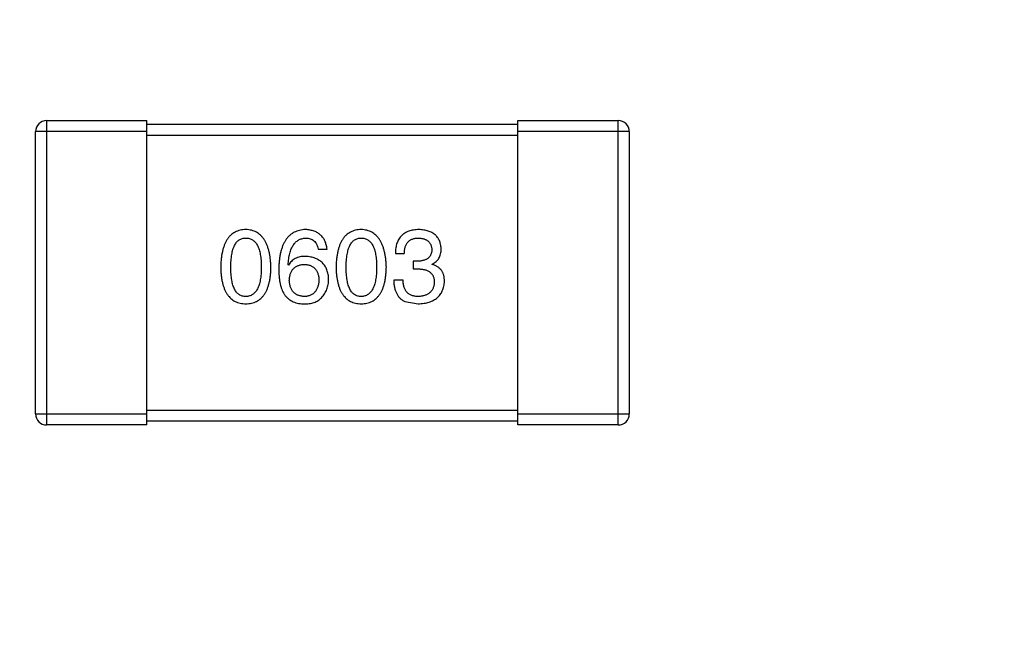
# Model space of a CAD drawing. Header units: millimetres. Extents: x 718 to 1157, y -195 to -52.
# Tile 48 of 156: x 1079.99 to 1082.64, y -141.29 to -139.65. Entities that reach past the tile are written whole.
import ezdxf

# ---------------------------------------------------------------- set-up
doc = ezdxf.new("R2010")
doc.units = ezdxf.units.MM
doc.header["$LTSCALE"] = 1.21
doc.header["$MEASUREMENT"] = 0
doc.header["$PDMODE"] = 3
doc.header["$PDSIZE"] = 0.3125
doc.layers.get('0').update_dxf_attribs({"linetype": 'CONTINUOUS'})
doc.layers.get('DEFPOINTS').update_dxf_attribs({"linetype": 'CONTINUOUS'})
doc.layers.add('Dim', color=3, linetype='CONTINUOUS', lineweight=25)
doc.styles.get("Standard").update_dxf_attribs({"font": 'txt', "width": 0.8})
doc.dimstyles.get("Standard").update_dxf_attribs({"dimtxt": 0.15625, "dimasz": 0.1875, "dimexe": 0.125, "dimexo": 0.0625, "dimgap": 0.09, "dimtad": 0, "dimtih": 1, "dimtoh": 1, "dimzin": 4, "dimdsep": 46, "dimtxsty": 'Standard', "dimblk": '_FILLED', "dimblk1": '_FILLED', "dimblk2": '_FILLED', "dimcen": 0.09, "dimazin": 1, "dimtp": 0.01, "dimtm": 0.01, "dimtfac": 1, "dimtofl": 0, "dimtmove": 0, "dimatfit": 3, "dimldrblk": '_FILLED', "dimfxl": 1, "dimtolj": 1, "dimtzin": 4, "dimarcsym": 0})

# ---------------------------------------------------------------- blocks, each defined once
blk = doc.blocks.new('_FILLED')
at = {"color": 0, "linetype": 'ByBlock'}
blk.add_solid([(0, 0), (-1, 0.1667), (-1, -0.1667)], dxfattribs=at)
blk = doc.blocks.new('*D41')
at = {"layer": 'DEFPOINTS', "color": 0}
for p in [(1078.3878, -101.7796), (1078.3878, -150.8296), (1143.3384, -150.8296)]:
    blk.add_point(p, dxfattribs=at)
at = {"layer": 'Dim', "color": 0, "lineweight": -2}
for p, q in [((1078.4503, -101.7796), (1143.4634, -101.7796)), ((1143.3384, -104.3196), (1143.3384, -122.3813)), ((1143.3384, -148.2896), (1143.3384, -130.2279)), ((1078.4503, -150.8296), (1143.4634, -150.8296))]:
    blk.add_line(p, q, dxfattribs=at)
at = {"layer": 'Dim', "color": 0, "lineweight": -2, "xscale": 2.54, "yscale": 2.54, "zscale": 2.54}
for p, rotation in [((1143.3384, -101.7796), 90), ((1143.3384, -150.8296), 270)]:
    blk.add_blockref('_FILLED', p, dxfattribs=dict(at, rotation=rotation))
at = {"layer": 'Dim', "color": 0, "insert": (1143.3384, -126.3046), "char_height": 2.5, "attachment_point": 5, "rotation": 90, "line_spacing_factor": 2.5}
blk.add_mtext('\\A1;49.05', dxfattribs=at)

msp = doc.modelspace()

# ---------------------------------------------------------------- linework, layer by layer
at = {"color": 7, "linetype": 'Continuous'}
for p, q in [((1080.0635, -139.9196), (1080.3335, -139.9196)), ((1080.0635, -139.9196), (1080.0635, -140.7396)), ((1080.3335, -140.7396), (1080.3335, -139.9196)), ((1080.3335, -139.9296), (1081.3335, -139.9296)), ((1081.3335, -139.9196), (1081.6035, -139.9196)), ((1081.3335, -140.7396), (1081.3335, -139.9196)), ((1081.6035, -140.7396), (1081.6035, -139.9196)), ((1080.3335, -139.9496), (1080.0335, -139.9496)), ((1080.0335, -140.7096), (1080.0335, -139.9496)), ((1081.3335, -139.9596), (1080.3335, -139.9596)), ((1081.6335, -139.9496), (1081.3335, -139.9496)), ((1081.6335, -139.9496), (1081.6335, -140.7096)), ((1080.795, -140.2658), (1080.8191, -140.2658)), ((1081.0031, -140.2778), (1081.0272, -140.2778)), ((1080.7152, -140.3095), (1080.7141, -140.3084)), ((1081.0643, -140.2986), (1081.0512, -140.2986)), ((1081.0512, -140.2986), (1081.0512, -140.3194)), ((1081.1026, -140.3073), (1081.1026, -140.3063)), ((1081.0512, -140.3194), (1081.0633, -140.3194)), ((1081.0239, -140.35), (1080.9988, -140.35)), ((1081.0283, -140.4068), (1081.0643, -140.4134)), ((1080.0335, -140.7096), (1080.3335, -140.7096)), ((1080.3335, -140.6996), (1081.3335, -140.6996)), ((1081.3335, -140.7096), (1081.6335, -140.7096)), ((1081.3335, -140.7296), (1080.3335, -140.7296)), ((1080.3335, -140.7396), (1080.0635, -140.7396)), ((1081.6035, -140.7396), (1081.3335, -140.7396))]:
    msp.add_line(p, q, dxfattribs=at)
for centre, start, end in [((1080.0635, -139.9496), 90, 180), ((1081.6035, -139.9496), 0, 90), ((1080.0635, -140.7096), 180, 270), ((1081.6035, -140.7096), 270, 0)]:
    msp.add_arc(centre, 0.03, start, end, dxfattribs=at)
for points, knots in [([(1080.6002, -140.2134), (1080.5976, -140.2135), (1080.5924, -140.2137), (1080.5849, -140.215), (1080.5779, -140.2171), (1080.5714, -140.22), (1080.5653, -140.2236), (1080.5598, -140.2281), (1080.5548, -140.2333), (1080.5503, -140.2393), (1080.5463, -140.2461), (1080.5429, -140.2537), (1080.5399, -140.262), (1080.5374, -140.2711), (1080.5354, -140.281), (1080.5339, -140.2916), (1080.5329, -140.303), (1080.5326, -140.3109), (1080.5325, -140.315)], [0, 0, 0, 0, 0.057911, 0.113262, 0.165956, 0.217443, 0.268511, 0.319665, 0.372, 0.426129, 0.483365, 0.543779, 0.607756, 0.676562, 0.749704, 0.827713, 0.911177, 1, 1, 1, 1]), ([(1080.668, -140.315), (1080.6678, -140.311), (1080.6675, -140.3032), (1080.6663, -140.2919), (1080.6647, -140.2813), (1080.6627, -140.2715), (1080.6601, -140.2625), (1080.6571, -140.2542), (1080.6536, -140.2467), (1080.6496, -140.2399), (1080.6451, -140.2339), (1080.6401, -140.2286), (1080.6347, -140.2241), (1080.6287, -140.2204), (1080.6223, -140.2175), (1080.6153, -140.2153), (1080.608, -140.2138), (1080.6028, -140.2135), (1080.6002, -140.2134)], [0, 0, 0, 0, 0.088475, 0.171606, 0.249595, 0.322626, 0.391327, 0.455765, 0.516374, 0.573675, 0.628522, 0.681161, 0.732559, 0.783563, 0.83504, 0.887639, 0.942585, 1, 1, 1, 1]), ([(1080.7611, -140.2134), (1080.7583, -140.2135), (1080.7528, -140.2139), (1080.7448, -140.2153), (1080.7373, -140.2176), (1080.7304, -140.2207), (1080.7239, -140.2245), (1080.7181, -140.2292), (1080.7127, -140.2347), (1080.708, -140.241), (1080.7037, -140.248), (1080.7, -140.2559), (1080.6968, -140.2645), (1080.6942, -140.274), (1080.692, -140.2842), (1080.6905, -140.2952), (1080.6894, -140.307), (1080.6891, -140.3152), (1080.689, -140.3194)], [0, 0, 0, 0, 0.058957, 0.115262, 0.16907, 0.221312, 0.273147, 0.324961, 0.377649, 0.432026, 0.488925, 0.549039, 0.612912, 0.680653, 0.753056, 0.830314, 0.912483, 1, 1, 1, 1]), ([(1080.8191, -140.2658), (1080.8188, -140.2638), (1080.8183, -140.2599), (1080.817, -140.2543), (1080.8155, -140.249), (1080.8135, -140.2441), (1080.8111, -140.2395), (1080.8084, -140.2354), (1080.8054, -140.2315), (1080.8019, -140.228), (1080.7981, -140.2249), (1080.7939, -140.2222), (1080.7893, -140.2198), (1080.7844, -140.2178), (1080.7791, -140.2161), (1080.7734, -140.2148), (1080.7674, -140.2139), (1080.7633, -140.2135), (1080.7611, -140.2134)], [0, 0, 0, 0, 0.06947, 0.136096, 0.199592, 0.260665, 0.319672, 0.377156, 0.433415, 0.489984, 0.546535, 0.604276, 0.663499, 0.725182, 0.788953, 0.855683, 0.926216, 1, 1, 1, 1]), ([(1080.9111, -140.2134), (1080.9085, -140.2135), (1080.9033, -140.2137), (1080.8958, -140.215), (1080.8888, -140.2171), (1080.8822, -140.22), (1080.8762, -140.2236), (1080.8707, -140.2281), (1080.8657, -140.2333), (1080.8612, -140.2393), (1080.8572, -140.2461), (1080.8537, -140.2537), (1080.8507, -140.262), (1080.8483, -140.2711), (1080.8462, -140.281), (1080.8448, -140.2916), (1080.8437, -140.303), (1080.8435, -140.3109), (1080.8433, -140.315)], [0, 0, 0, 0, 0.057911, 0.113262, 0.165956, 0.217443, 0.268511, 0.319665, 0.372, 0.426129, 0.483365, 0.543779, 0.607756, 0.676562, 0.749704, 0.827713, 0.911177, 1, 1, 1, 1]), ([(1080.9789, -140.315), (1080.9787, -140.311), (1080.9783, -140.3032), (1080.9772, -140.2919), (1080.9756, -140.2813), (1080.9735, -140.2715), (1080.971, -140.2625), (1080.968, -140.2542), (1080.9645, -140.2467), (1080.9605, -140.2399), (1080.956, -140.2339), (1080.951, -140.2286), (1080.9455, -140.2241), (1080.9396, -140.2204), (1080.9331, -140.2175), (1080.9262, -140.2153), (1080.9188, -140.2138), (1080.9137, -140.2135), (1080.9111, -140.2134)], [0, 0, 0, 0, 0.088475, 0.171606, 0.249595, 0.322626, 0.391327, 0.455765, 0.516374, 0.573675, 0.628522, 0.681161, 0.732559, 0.783563, 0.83504, 0.887639, 0.942585, 1, 1, 1, 1]), ([(1081.0665, -140.2134), (1081.064, -140.2134), (1081.0591, -140.2136), (1081.052, -140.2145), (1081.0454, -140.2158), (1081.0393, -140.2177), (1081.0336, -140.22), (1081.0284, -140.2228), (1081.0237, -140.2261), (1081.0195, -140.23), (1081.0157, -140.2342), (1081.0125, -140.239), (1081.0097, -140.2443), (1081.0074, -140.2501), (1081.0056, -140.2564), (1081.0043, -140.2631), (1081.0034, -140.2703), (1081.0032, -140.2753), (1081.0031, -140.2778)], [0, 0, 0, 0, 0.073232, 0.142595, 0.207997, 0.270074, 0.329156, 0.386529, 0.441846, 0.496976, 0.551877, 0.607941, 0.665637, 0.725446, 0.788542, 0.855101, 0.925196, 1, 1, 1, 1]), ([(1081.1266, -140.2647), (1081.1265, -140.2627), (1081.1262, -140.2588), (1081.1251, -140.2532), (1081.1236, -140.248), (1081.1218, -140.2431), (1081.1195, -140.2386), (1081.1167, -140.2344), (1081.1136, -140.2306), (1081.11, -140.2272), (1081.106, -140.2241), (1081.1016, -140.2215), (1081.0968, -140.2192), (1081.0915, -140.2173), (1081.0859, -140.2157), (1081.0798, -140.2146), (1081.0733, -140.2137), (1081.0688, -140.2135), (1081.0665, -140.2134)], [0, 0, 0, 0, 0.067521, 0.132139, 0.193339, 0.252064, 0.309083, 0.364848, 0.420021, 0.475612, 0.532002, 0.589602, 0.649896, 0.712634, 0.778603, 0.848416, 0.922155, 1, 1, 1, 1]), ([(1080.5598, -140.315), (1080.5598, -140.3118), (1080.5599, -140.3057), (1080.5604, -140.2967), (1080.5611, -140.2884), (1080.5622, -140.2807), (1080.5637, -140.2737), (1080.5653, -140.2672), (1080.5674, -140.2613), (1080.5698, -140.2561), (1080.5724, -140.2514), (1080.5754, -140.2474), (1080.5788, -140.244), (1080.5824, -140.2411), (1080.5864, -140.2389), (1080.5908, -140.2374), (1080.5954, -140.2365), (1080.5986, -140.2364), (1080.6002, -140.2363)], [0, 0, 0, 0, 0.096452, 0.187278, 0.271765, 0.350519, 0.423437, 0.491321, 0.554011, 0.612224, 0.666281, 0.717003, 0.764884, 0.811423, 0.856783, 0.902993, 0.950236, 1, 1, 1, 1]), ([(1080.6002, -140.2363), (1080.6019, -140.2364), (1080.6052, -140.2365), (1080.6099, -140.2374), (1080.6144, -140.2389), (1080.6185, -140.2411), (1080.6222, -140.2439), (1080.6257, -140.2473), (1080.6287, -140.2514), (1080.6316, -140.256), (1080.634, -140.2613), (1080.6361, -140.2672), (1080.6378, -140.2736), (1080.6393, -140.2807), (1080.6404, -140.2884), (1080.6412, -140.2967), (1080.6417, -140.3057), (1080.6417, -140.3118), (1080.6418, -140.315)], [0, 0, 0, 0, 0.050604, 0.098688, 0.145699, 0.191791, 0.238625, 0.286717, 0.337546, 0.391814, 0.449755, 0.512106, 0.579685, 0.652048, 0.730262, 0.814146, 0.904281, 1, 1, 1, 1]), ([(1080.7141, -140.3084), (1080.7143, -140.3056), (1080.7147, -140.3001), (1080.7158, -140.2922), (1080.717, -140.2847), (1080.7186, -140.2778), (1080.7205, -140.2714), (1080.7227, -140.2656), (1080.7251, -140.2602), (1080.7279, -140.2554), (1080.7311, -140.2512), (1080.7344, -140.2474), (1080.7381, -140.2442), (1080.7422, -140.2416), (1080.7465, -140.2394), (1080.7511, -140.2379), (1080.756, -140.2367), (1080.7594, -140.2364), (1080.7611, -140.2363)], [0, 0, 0, 0, 0.089218, 0.173709, 0.252753, 0.326963, 0.397099, 0.462534, 0.524018, 0.582178, 0.637235, 0.689955, 0.741228, 0.791618, 0.841661, 0.892925, 0.945259, 1, 1, 1, 1]), ([(1080.7611, -140.2363), (1080.7634, -140.2364), (1080.7677, -140.2365), (1080.7738, -140.238), (1080.7793, -140.2403), (1080.784, -140.2435), (1080.7879, -140.2478), (1080.7911, -140.253), (1080.7935, -140.2591), (1080.7945, -140.2635), (1080.795, -140.2658)], [0, 0, 0, 0, 0.136586, 0.261496, 0.378089, 0.490612, 0.605522, 0.725767, 0.8561, 1, 1, 1, 1]), ([(1080.8707, -140.315), (1080.8707, -140.3118), (1080.8707, -140.3057), (1080.8712, -140.2967), (1080.872, -140.2884), (1080.8731, -140.2807), (1080.8746, -140.2737), (1080.8762, -140.2672), (1080.8783, -140.2613), (1080.8806, -140.2561), (1080.8833, -140.2514), (1080.8863, -140.2474), (1080.8897, -140.244), (1080.8933, -140.2411), (1080.8973, -140.2389), (1080.9016, -140.2374), (1080.9063, -140.2365), (1080.9095, -140.2364), (1080.9111, -140.2363)], [0, 0, 0, 0, 0.096452, 0.187278, 0.271765, 0.350519, 0.423437, 0.491321, 0.554011, 0.612224, 0.666281, 0.717003, 0.764884, 0.811423, 0.856783, 0.902993, 0.950236, 1, 1, 1, 1]), ([(1080.9111, -140.2363), (1080.9128, -140.2364), (1080.916, -140.2365), (1080.9208, -140.2374), (1080.9252, -140.2389), (1080.9294, -140.2411), (1080.9331, -140.2439), (1080.9366, -140.2473), (1080.9396, -140.2514), (1080.9424, -140.256), (1080.9448, -140.2613), (1080.9469, -140.2672), (1080.9487, -140.2736), (1080.9501, -140.2807), (1080.9513, -140.2884), (1080.9521, -140.2967), (1080.9525, -140.3057), (1080.9526, -140.3118), (1080.9526, -140.315)], [0, 0, 0, 0, 0.050604, 0.098688, 0.145699, 0.191791, 0.238625, 0.286717, 0.337546, 0.391814, 0.449755, 0.512106, 0.579685, 0.652048, 0.730262, 0.814146, 0.904281, 1, 1, 1, 1]), ([(1081.0272, -140.2778), (1081.0273, -140.2762), (1081.0274, -140.2729), (1081.028, -140.2682), (1081.0288, -140.2638), (1081.0299, -140.2597), (1081.0313, -140.256), (1081.033, -140.2526), (1081.035, -140.2494), (1081.0372, -140.2466), (1081.0398, -140.2442), (1081.0426, -140.2421), (1081.0457, -140.2403), (1081.0491, -140.2388), (1081.0528, -140.2377), (1081.0568, -140.2369), (1081.061, -140.2364), (1081.0639, -140.2363), (1081.0654, -140.2363)], [0, 0, 0, 0, 0.078134, 0.15164, 0.221358, 0.286689, 0.348614, 0.407697, 0.464247, 0.520153, 0.574432, 0.629291, 0.684538, 0.742032, 0.801329, 0.863637, 0.930123, 1, 1, 1, 1]), ([(1081.0654, -140.2363), (1081.0668, -140.2364), (1081.0695, -140.2365), (1081.0734, -140.237), (1081.077, -140.2377), (1081.0804, -140.2385), (1081.0835, -140.2397), (1081.0864, -140.2411), (1081.089, -140.2426), (1081.0914, -140.2444), (1081.0936, -140.2465), (1081.0954, -140.2488), (1081.0971, -140.2512), (1081.0985, -140.2539), (1081.0996, -140.2569), (1081.1005, -140.26), (1081.1012, -140.2634), (1081.1014, -140.2657), (1081.1015, -140.2669)], [0, 0, 0, 0, 0.078051, 0.151197, 0.220412, 0.286742, 0.34933, 0.409464, 0.467368, 0.52298, 0.578639, 0.633998, 0.690142, 0.746855, 0.805868, 0.867776, 0.932345, 1, 1, 1, 1]), ([(1080.7611, -140.2855), (1080.7585, -140.2855), (1080.7534, -140.2857), (1080.7461, -140.2868), (1080.7394, -140.2887), (1080.7332, -140.2913), (1080.7277, -140.2947), (1080.7229, -140.2989), (1080.7186, -140.3039), (1080.7164, -140.3076), (1080.7152, -140.3095)], [0, 0, 0, 0, 0.144617, 0.279572, 0.40596, 0.526097, 0.64389, 0.760003, 0.877724, 1, 1, 1, 1]), ([(1080.8234, -140.3478), (1080.8233, -140.3454), (1080.8231, -140.3409), (1080.8221, -140.3342), (1080.8207, -140.328), (1080.8189, -140.3222), (1080.8165, -140.3168), (1080.8137, -140.3119), (1080.8105, -140.3073), (1080.8068, -140.3032), (1080.8027, -140.2995), (1080.7981, -140.2962), (1080.793, -140.2934), (1080.7875, -140.2909), (1080.7816, -140.2889), (1080.7752, -140.2873), (1080.7683, -140.2861), (1080.7636, -140.2857), (1080.7611, -140.2855)], [0, 0, 0, 0, 0.071527, 0.139094, 0.20346, 0.264939, 0.323904, 0.381383, 0.437591, 0.493343, 0.549401, 0.606085, 0.664838, 0.725424, 0.788712, 0.855452, 0.925772, 1, 1, 1, 1]), ([(1081.1015, -140.2669), (1081.1014, -140.2681), (1081.1013, -140.2706), (1081.1008, -140.2741), (1081.1, -140.2773), (1081.0989, -140.2803), (1081.0975, -140.2832), (1081.0958, -140.2857), (1081.0939, -140.2881), (1081.0917, -140.2902), (1081.0892, -140.2921), (1081.0865, -140.2937), (1081.0835, -140.2951), (1081.0802, -140.2963), (1081.0766, -140.2972), (1081.0728, -140.2979), (1081.0686, -140.2984), (1081.0658, -140.2985), (1081.0643, -140.2986)], [0, 0, 0, 0, 0.067741, 0.131599, 0.192143, 0.249977, 0.306453, 0.361639, 0.416449, 0.471489, 0.527582, 0.584873, 0.644974, 0.70814, 0.77492, 0.845909, 0.920585, 1, 1, 1, 1]), ([(1081.1026, -140.3063), (1081.1045, -140.3053), (1081.1082, -140.3034), (1081.1132, -140.2997), (1081.1174, -140.2954), (1081.1208, -140.2904), (1081.1234, -140.2849), (1081.1253, -140.2787), (1081.1265, -140.2719), (1081.1266, -140.2672), (1081.1266, -140.2647)], [0, 0, 0, 0, 0.125227, 0.244792, 0.361427, 0.478215, 0.59667, 0.722058, 0.856314, 1, 1, 1, 1]), ([(1080.7174, -140.35), (1080.7175, -140.3483), (1080.7178, -140.345), (1080.7184, -140.3403), (1080.7195, -140.3359), (1080.7207, -140.3318), (1080.7222, -140.328), (1080.7241, -140.3245), (1080.7262, -140.3213), (1080.7286, -140.3185), (1080.7313, -140.316), (1080.7342, -140.3138), (1080.7374, -140.3119), (1080.741, -140.3104), (1080.7448, -140.3091), (1080.7489, -140.3082), (1080.7533, -140.3075), (1080.7563, -140.3074), (1080.7579, -140.3073)], [0, 0, 0, 0, 0.076072, 0.148369, 0.216753, 0.281358, 0.342792, 0.401604, 0.458929, 0.514444, 0.569818, 0.625343, 0.681554, 0.739608, 0.800134, 0.863477, 0.929547, 1, 1, 1, 1]), ([(1080.7579, -140.3073), (1080.7594, -140.3074), (1080.7623, -140.3075), (1080.7665, -140.3082), (1080.7705, -140.309), (1080.7742, -140.3103), (1080.7776, -140.3118), (1080.7808, -140.3136), (1080.7837, -140.3158), (1080.7863, -140.3182), (1080.7886, -140.321), (1080.7907, -140.3241), (1080.7925, -140.3275), (1080.794, -140.3312), (1080.7952, -140.3352), (1080.7962, -140.3394), (1080.7969, -140.3441), (1080.7971, -140.3472), (1080.7972, -140.3489)], [0, 0, 0, 0, 0.069884, 0.136529, 0.199638, 0.259844, 0.317774, 0.374356, 0.430026, 0.485148, 0.5409, 0.597889, 0.657472, 0.718614, 0.783613, 0.85129, 0.923712, 1, 1, 1, 1]), ([(1081.1354, -140.3522), (1081.1354, -140.3507), (1081.1353, -140.3479), (1081.1349, -140.3439), (1081.1343, -140.34), (1081.1334, -140.3363), (1081.1323, -140.3328), (1081.1308, -140.3295), (1081.1292, -140.3264), (1081.1273, -140.3234), (1081.1251, -140.3207), (1081.1226, -140.3182), (1081.1199, -140.3159), (1081.1169, -140.3138), (1081.1137, -140.3119), (1081.1103, -140.3101), (1081.1065, -140.3086), (1081.1039, -140.3078), (1081.1026, -140.3073)], [0, 0, 0, 0, 0.071215, 0.138707, 0.20396, 0.266995, 0.327734, 0.387609, 0.445602, 0.503345, 0.561136, 0.618597, 0.677672, 0.738255, 0.799989, 0.863961, 0.930555, 1, 1, 1, 1]), ([(1080.5325, -140.315), (1080.5326, -140.3189), (1080.5329, -140.3265), (1080.5339, -140.3376), (1080.5354, -140.3479), (1080.5374, -140.3575), (1080.5399, -140.3663), (1080.5429, -140.3743), (1080.5463, -140.3816), (1080.5504, -140.3882), (1080.5548, -140.3941), (1080.5598, -140.3991), (1080.5653, -140.4034), (1080.5714, -140.407), (1080.5779, -140.4097), (1080.5849, -140.4117), (1080.5924, -140.413), (1080.5976, -140.4132), (1080.6002, -140.4134)], [0, 0, 0, 0, 0.087693, 0.170223, 0.247496, 0.319826, 0.387768, 0.451403, 0.511459, 0.568358, 0.622671, 0.675251, 0.726739, 0.778422, 0.830759, 0.884394, 0.940865, 1, 1, 1, 1]), ([(1080.6002, -140.3937), (1080.5986, -140.3936), (1080.5954, -140.3935), (1080.5908, -140.3926), (1080.5864, -140.3911), (1080.5825, -140.3888), (1080.5788, -140.386), (1080.5754, -140.3826), (1080.5724, -140.3786), (1080.5698, -140.3739), (1080.5674, -140.3687), (1080.5653, -140.3628), (1080.5637, -140.3563), (1080.5622, -140.3493), (1080.5611, -140.3416), (1080.5604, -140.3332), (1080.5599, -140.3243), (1080.5598, -140.3182), (1080.5598, -140.315)], [0, 0, 0, 0, 0.049766, 0.097012, 0.143225, 0.188786, 0.235079, 0.282962, 0.333687, 0.387747, 0.445963, 0.508657, 0.576545, 0.649868, 0.72822, 0.812712, 0.903543, 1, 1, 1, 1]), ([(1080.6418, -140.315), (1080.6417, -140.3181), (1080.6417, -140.3242), (1080.6412, -140.333), (1080.6404, -140.3412), (1080.6393, -140.3488), (1080.6378, -140.3559), (1080.6361, -140.3623), (1080.634, -140.3682), (1080.6315, -140.3734), (1080.6288, -140.3781), (1080.6257, -140.3821), (1080.6223, -140.3856), (1080.6185, -140.3884), (1080.6144, -140.3907), (1080.61, -140.3923), (1080.6052, -140.3934), (1080.6019, -140.3936), (1080.6002, -140.3937)], [0, 0, 0, 0, 0.094834, 0.184067, 0.267029, 0.344713, 0.417334, 0.484367, 0.546941, 0.604717, 0.65953, 0.710539, 0.759381, 0.806382, 0.853027, 0.900623, 0.949121, 1, 1, 1, 1]), ([(1080.6002, -140.4134), (1080.6029, -140.4132), (1080.6081, -140.413), (1080.6156, -140.4117), (1080.6226, -140.4097), (1080.6291, -140.407), (1080.6351, -140.4034), (1080.6406, -140.3991), (1080.6457, -140.394), (1080.6502, -140.3882), (1080.6541, -140.3816), (1080.6576, -140.3743), (1080.6606, -140.3663), (1080.6631, -140.3575), (1080.6651, -140.3479), (1080.6666, -140.3376), (1080.6676, -140.3265), (1080.6679, -140.3189), (1080.668, -140.315)], [0, 0, 0, 0, 0.059134, 0.115603, 0.169236, 0.221572, 0.273254, 0.32474, 0.377319, 0.431815, 0.488555, 0.548609, 0.612242, 0.680182, 0.75251, 0.829782, 0.91231, 1, 1, 1, 1]), ([(1080.689, -140.3194), (1080.689, -140.3229), (1080.6891, -140.3298), (1080.6898, -140.3398), (1080.6908, -140.3492), (1080.6925, -140.358), (1080.6944, -140.3662), (1080.6968, -140.3738), (1080.6997, -140.3808), (1080.7021, -140.385), (1080.7032, -140.3871)], [0, 0, 0, 0, 0.151498, 0.29521, 0.430242, 0.557137, 0.677306, 0.790845, 0.898111, 1, 1, 1, 1]), ([(1080.8433, -140.315), (1080.8435, -140.3189), (1080.8437, -140.3265), (1080.8448, -140.3376), (1080.8462, -140.3479), (1080.8483, -140.3575), (1080.8507, -140.3663), (1080.8537, -140.3743), (1080.8572, -140.3816), (1080.8612, -140.3882), (1080.8657, -140.3941), (1080.8707, -140.3991), (1080.8762, -140.4034), (1080.8822, -140.407), (1080.8888, -140.4097), (1080.8958, -140.4117), (1080.9033, -140.413), (1080.9085, -140.4132), (1080.9111, -140.4134)], [0, 0, 0, 0, 0.087693, 0.170223, 0.247496, 0.319826, 0.387768, 0.451403, 0.511459, 0.568358, 0.622671, 0.675251, 0.726739, 0.778422, 0.830759, 0.884394, 0.940865, 1, 1, 1, 1]), ([(1080.9111, -140.3937), (1080.9095, -140.3936), (1080.9063, -140.3935), (1080.9016, -140.3926), (1080.8973, -140.3911), (1080.8933, -140.3888), (1080.8897, -140.386), (1080.8863, -140.3826), (1080.8833, -140.3786), (1080.8806, -140.3739), (1080.8783, -140.3687), (1080.8762, -140.3628), (1080.8745, -140.3563), (1080.8731, -140.3493), (1080.872, -140.3416), (1080.8712, -140.3332), (1080.8707, -140.3243), (1080.8707, -140.3182), (1080.8707, -140.315)], [0, 0, 0, 0, 0.049766, 0.097012, 0.143225, 0.188786, 0.235079, 0.282962, 0.333687, 0.387747, 0.445963, 0.508657, 0.576545, 0.649868, 0.72822, 0.812712, 0.903543, 1, 1, 1, 1]), ([(1080.9111, -140.4134), (1080.9138, -140.4132), (1080.9189, -140.413), (1080.9264, -140.4117), (1080.9334, -140.4097), (1080.94, -140.407), (1080.946, -140.4034), (1080.9515, -140.3991), (1080.9565, -140.394), (1080.961, -140.3882), (1080.965, -140.3816), (1080.9685, -140.3743), (1080.9715, -140.3663), (1080.9739, -140.3575), (1080.976, -140.3479), (1080.9774, -140.3376), (1080.9785, -140.3265), (1080.9787, -140.3189), (1080.9789, -140.315)], [0, 0, 0, 0, 0.059134, 0.115603, 0.169236, 0.221572, 0.273254, 0.32474, 0.377319, 0.431815, 0.488555, 0.548609, 0.612242, 0.680182, 0.75251, 0.829782, 0.91231, 1, 1, 1, 1]), ([(1080.9526, -140.315), (1080.9526, -140.3181), (1080.9525, -140.3242), (1080.9521, -140.333), (1080.9513, -140.3412), (1080.9501, -140.3488), (1080.9487, -140.3559), (1080.9469, -140.3623), (1080.9448, -140.3682), (1080.9424, -140.3734), (1080.9396, -140.3781), (1080.9365, -140.3821), (1080.9331, -140.3856), (1080.9293, -140.3884), (1080.9252, -140.3907), (1080.9208, -140.3923), (1080.9161, -140.3934), (1080.9128, -140.3936), (1080.9111, -140.3937)], [0, 0, 0, 0, 0.094834, 0.184067, 0.267029, 0.344713, 0.417334, 0.484367, 0.546941, 0.604717, 0.65953, 0.710539, 0.759381, 0.806382, 0.853027, 0.900623, 0.949121, 1, 1, 1, 1]), ([(1081.0633, -140.3194), (1081.0651, -140.3194), (1081.0686, -140.3194), (1081.0736, -140.3199), (1081.0784, -140.3205), (1081.0828, -140.3216), (1081.0868, -140.3228), (1081.0906, -140.3243), (1081.0939, -140.3262), (1081.0969, -140.3283), (1081.0995, -140.3307), (1081.1018, -140.3334), (1081.1038, -140.3364), (1081.1054, -140.3397), (1081.1066, -140.3432), (1081.1075, -140.347), (1081.108, -140.3511), (1081.108, -140.354), (1081.1081, -140.3554)], [0, 0, 0, 0, 0.082495, 0.159728, 0.232496, 0.300725, 0.365163, 0.425859, 0.483728, 0.538892, 0.592921, 0.646195, 0.699968, 0.754746, 0.811387, 0.870806, 0.933482, 1, 1, 1, 1]), ([(1080.7589, -140.3937), (1080.7574, -140.3936), (1080.7542, -140.3935), (1080.7498, -140.3928), (1080.7455, -140.3919), (1080.7416, -140.3906), (1080.738, -140.389), (1080.7347, -140.3871), (1080.7316, -140.3849), (1080.7289, -140.3822), (1080.7263, -140.3793), (1080.7242, -140.3761), (1080.7223, -140.3725), (1080.7207, -140.3686), (1080.7195, -140.3644), (1080.7185, -140.3599), (1080.7177, -140.355), (1080.7175, -140.3517), (1080.7174, -140.35)], [0, 0, 0, 0, 0.070403, 0.137196, 0.200053, 0.260887, 0.31876, 0.37535, 0.430743, 0.485927, 0.541678, 0.598832, 0.657726, 0.719441, 0.783504, 0.851852, 0.923533, 1, 1, 1, 1]), ([(1080.7972, -140.3489), (1080.7971, -140.3506), (1080.7969, -140.354), (1080.7962, -140.3588), (1080.7952, -140.3634), (1080.7941, -140.3676), (1080.7926, -140.3715), (1080.7909, -140.3751), (1080.7889, -140.3784), (1080.7866, -140.3814), (1080.7841, -140.3841), (1080.7813, -140.3864), (1080.7782, -140.3884), (1080.7749, -140.3902), (1080.7713, -140.3915), (1080.7674, -140.3926), (1080.7633, -140.3933), (1080.7604, -140.3936), (1080.7589, -140.3937)], [0, 0, 0, 0, 0.078863, 0.153308, 0.223539, 0.289857, 0.35341, 0.413572, 0.471721, 0.528235, 0.584279, 0.638781, 0.69466, 0.751251, 0.809198, 0.869697, 0.933318, 1, 1, 1, 1]), ([(1080.8038, -140.397), (1080.8053, -140.3952), (1080.8084, -140.3918), (1080.8124, -140.3862), (1080.8158, -140.3804), (1080.8186, -140.3743), (1080.8208, -140.368), (1080.8223, -140.3615), (1080.8232, -140.3547), (1080.8234, -140.3501), (1080.8234, -140.3478)], [0, 0, 0, 0, 0.129393, 0.255335, 0.378531, 0.500878, 0.622934, 0.746191, 0.87096, 1, 1, 1, 1]), ([(1080.9988, -140.35), (1080.9988, -140.3517), (1080.999, -140.3552), (1080.9994, -140.3603), (1081.0001, -140.3652), (1081.001, -140.3699), (1081.0021, -140.3743), (1081.0034, -140.3784), (1081.0049, -140.3823), (1081.0066, -140.386), (1081.0086, -140.3895), (1081.0107, -140.3927), (1081.0131, -140.3956), (1081.0157, -140.3984), (1081.0185, -140.4009), (1081.0216, -140.4031), (1081.0248, -140.4051), (1081.0271, -140.4062), (1081.0283, -140.4068)], [0, 0, 0, 0, 0.078937, 0.154495, 0.226898, 0.296844, 0.363348, 0.427781, 0.48946, 0.549586, 0.607902, 0.664733, 0.720805, 0.776157, 0.831175, 0.886736, 0.943094, 1, 1, 1, 1]), ([(1081.0654, -140.3937), (1081.0638, -140.3937), (1081.0606, -140.3936), (1081.056, -140.3931), (1081.0517, -140.3922), (1081.0477, -140.391), (1081.044, -140.3895), (1081.0406, -140.3876), (1081.0376, -140.3854), (1081.0348, -140.3828), (1081.0323, -140.3799), (1081.0302, -140.3766), (1081.0283, -140.373), (1081.0268, -140.369), (1081.0256, -140.3647), (1081.0247, -140.3601), (1081.0241, -140.3552), (1081.024, -140.3517), (1081.0239, -140.35)], [0, 0, 0, 0, 0.071272, 0.13882, 0.201858, 0.262757, 0.320043, 0.376709, 0.431462, 0.486034, 0.541209, 0.597703, 0.65589, 0.717768, 0.782056, 0.850407, 0.92277, 1, 1, 1, 1]), ([(1081.0643, -140.4134), (1081.0671, -140.4132), (1081.0724, -140.413), (1081.0802, -140.4121), (1081.0874, -140.4106), (1081.0941, -140.4088), (1081.1004, -140.4066), (1081.1061, -140.4038), (1081.1113, -140.4007), (1081.116, -140.3971), (1081.1202, -140.393), (1081.124, -140.3885), (1081.1272, -140.3835), (1081.1298, -140.3781), (1081.132, -140.3722), (1081.1337, -140.3659), (1081.1349, -140.3592), (1081.1352, -140.3545), (1081.1354, -140.3522)], [0, 0, 0, 0, 0.078078, 0.151942, 0.221594, 0.28726, 0.350176, 0.409768, 0.467648, 0.523784, 0.578904, 0.634014, 0.689819, 0.746826, 0.805875, 0.867063, 0.931764, 1, 1, 1, 1]), ([(1081.1081, -140.3554), (1081.108, -140.3569), (1081.1077, -140.3597), (1081.107, -140.3639), (1081.106, -140.3677), (1081.1047, -140.3713), (1081.103, -140.3747), (1081.1011, -140.3778), (1081.0989, -140.3805), (1081.0964, -140.3831), (1081.0935, -140.3854), (1081.0904, -140.3874), (1081.087, -140.3891), (1081.0832, -140.3906), (1081.0792, -140.3917), (1081.0749, -140.3927), (1081.0703, -140.3934), (1081.0671, -140.3936), (1081.0654, -140.3937)], [0, 0, 0, 0, 0.068514, 0.133941, 0.195994, 0.255362, 0.312994, 0.369441, 0.424687, 0.480522, 0.537148, 0.594801, 0.654411, 0.716817, 0.781981, 0.850498, 0.923306, 1, 1, 1, 1]), ([(1080.7032, -140.3871), (1080.7047, -140.3891), (1080.7076, -140.3931), (1080.7129, -140.3983), (1080.7185, -140.4027), (1080.7248, -140.4064), (1080.7315, -140.4093), (1080.7387, -140.4114), (1080.7465, -140.4129), (1080.7518, -140.4132), (1080.7546, -140.4134)], [0, 0, 0, 0, 0.125033, 0.246266, 0.36603, 0.485265, 0.606781, 0.732144, 0.862551, 1, 1, 1, 1]), ([(1080.7546, -140.4134), (1080.7574, -140.4134), (1080.7628, -140.4135), (1080.7706, -140.4129), (1080.7778, -140.4117), (1080.7843, -140.41), (1080.7901, -140.4076), (1080.7953, -140.4047), (1080.8, -140.4012), (1080.8025, -140.3984), (1080.8038, -140.397)], [0, 0, 0, 0, 0.156782, 0.301945, 0.436395, 0.561474, 0.678489, 0.78853, 0.894967, 1, 1, 1, 1])]:
    msp.add_open_spline(points, degree=3, knots=knots, dxfattribs=at)

# ---------------------------------------------------------------- dimensions: what is measured, and where the dimension line sits
at = {"layer": 'Dim'}
dim = msp.add_linear_dim(base=(1143.3384, -150.8296), p1=(1078.3878, -101.7796), p2=(1078.3878, -150.8296), angle=90, dimstyle='Standard', override={"dimtxt": 2.5, "dimasz": 2.54, "dimtih": 0, "dimtoh": 0, "dimzin": 0, "dimcen": 0.198, "dimadec": 0, "dimazin": 0, "dimtp": 0, "dimtm": 0, "dimtdec": 4, "dimtzin": 0}, dxfattribs=at)
dim.commit()
dim.dimension.update_dxf_attribs({"geometry": '*D41', "text_midpoint": (1143.3384, -126.3046)})

doc.saveas('drawing.dxf')
